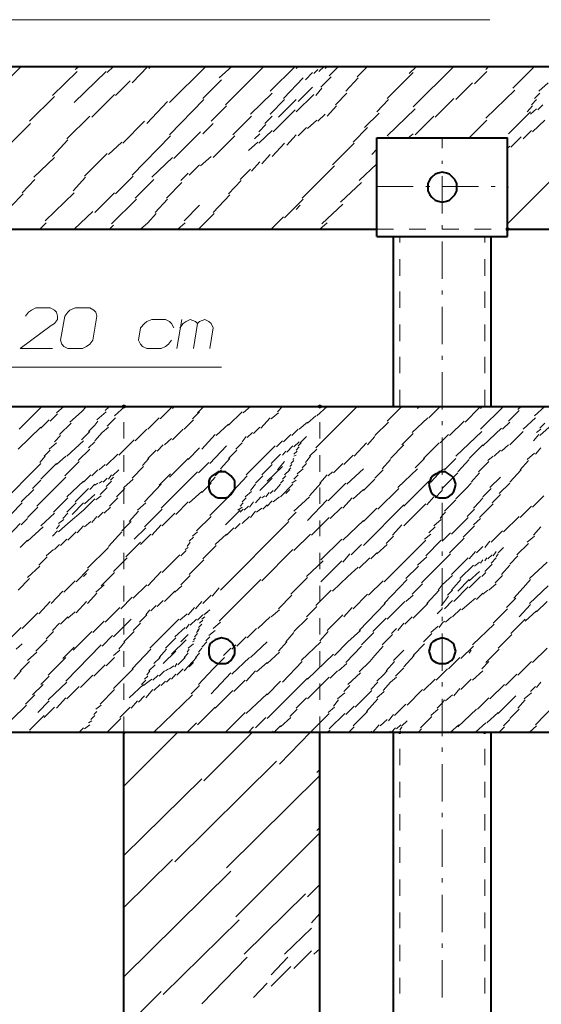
# Model space of a CAD drawing. Header units: millimetres. Extents: x 5545 to 136428, y -146986 to -36607.
# Tile 62 of 105: x 46069 to 46201, y -55302 to -55053. Entities that reach past the tile are written whole.
import ezdxf

# ---------------------------------------------------------------- set-up
doc = ezdxf.new("R2010")
doc.units = ezdxf.units.MM
doc.header["$LTSCALE"] = 8
doc.layers.add('1', color=7, linetype='Continuous')

msp = doc.modelspace()

# ---------------------------------------------------------------- hatches: boundary and pattern name
h = msp.add_hatch(color=7)
h.dxf.hatch_style = 2
h.paths.add_polyline_path([(46192.014, -55095.632), (46191.752, -55095.632), (46191.752, -55095.37), (46192.014, -55095.37), (46192.276, -55095.37), (46192.276, -55095.632)])
h = msp.add_hatch(color=7)
h.dxf.hatch_style = 2
h.paths.add_polyline_path([(46192.014, -55106.634), (46191.49, -55106.372), (46191.49, -55105.848), (46192.014, -55105.586), (46192.538, -55105.848), (46192.538, -55106.372)])
h = msp.add_hatch(color=7)
h.dxf.hatch_style = 2
h.paths.add_polyline_path([(46095.097, -55151.425), (46094.573, -55151.163), (46094.573, -55150.639), (46095.097, -55150.377), (46095.621, -55150.639), (46095.621, -55151.163)])
h = msp.add_hatch(color=7)
h.dxf.hatch_style = 2
h.paths.add_polyline_path([(46144.603, -55151.425), (46144.079, -55151.163), (46144.079, -55150.639), (46144.603, -55150.377), (46145.127, -55150.639), (46145.127, -55151.163)])
h = msp.add_hatch(color=7)
h.dxf.hatch_style = 2
h.paths.add_polyline_path([(46164.772, -55233.673), (46164.248, -55233.411), (46164.248, -55233.149), (46164.772, -55232.888), (46165.296, -55233.149), (46165.296, -55233.411)])
h = msp.add_hatch(color=7)
h.dxf.hatch_style = 2
h.paths.add_polyline_path([(46186.251, -55233.673), (46185.727, -55233.411), (46185.727, -55233.149), (46186.251, -55232.888), (46186.775, -55233.149), (46186.775, -55233.411)])

# ---------------------------------------------------------------- linework, layer by layer
at = {"layer": '1', "color": 7, "lineweight": 5}
for points in [[(45908.073, -55053.198), (46187.561, -55053.198)], [(46060.259, -55073.891), (46069.165, -55064.986)], [(46077.023, -55072.32), (46083.31, -55066.295)], [(46082.524, -55074.153), (46090.644, -55066.295)], [(46082.786, -55065.771), (46083.834, -55064.986)], [(46090.906, -55066.557), (46092.477, -55064.986)], [(46097.192, -55069.177), (46101.121, -55064.986)], [(46101.383, -55065.509), (46101.907, -55064.986)], [(46106.622, -55074.153), (46115.79, -55064.986)], [(46119.195, -55067.867), (46122.338, -55064.986)], [(46120.767, -55074.677), (46130.458, -55064.986)], [(46132.03, -55071.272), (46138.317, -55064.986)], [(46138.578, -55065.509), (46139.102, -55064.986)], [(46140.936, -55068.391), (46142.769, -55066.557)], [(46143.031, -55066.819), (46144.079, -55065.771)], [(46144.341, -55066.295), (46145.651, -55064.986)], [(46145.913, -55065.509), (46146.437, -55064.986)], [(46146.96, -55067.343), (46149.318, -55064.986)], [(46154.033, -55067.605), (46156.652, -55064.986)], [(46161.629, -55073.106), (46168.177, -55066.557)], [(46167.13, -55066.819), (46168.963, -55064.986)], [(46168.177, -55075.201), (46178.393, -55064.986)], [(46183.632, -55069.439), (46186.775, -55066.295)], [(46186.513, -55065.771), (46187.299, -55064.986)], [(46193.323, -55070.486), (46198.824, -55064.986)], [(46093.001, -55072.32), (46096.668, -55068.653)], [(46115.004, -55073.106), (46119.719, -55068.391)], [(46135.435, -55073.106), (46140.412, -55067.867)], [(46144.865, -55070.224), (46147.484, -55067.605)], [(46151.151, -55071.272), (46154.295, -55067.867)], [(46178.917, -55073.368), (46183.108, -55069.177)], [(46199.872, -55071.272), (46202.229, -55069.177)], [(46139.102, -55073.891), (46142.769, -55070.224)], [(46143.555, -55072.32), (46145.127, -55070.486)], [(46186.513, -55078.082), (46193.847, -55071.01)], [(46071.261, -55078.868), (46077.547, -55072.582)], [(46086.977, -55077.821), (46092.739, -55072.058)], [(46100.859, -55079.392), (46106.098, -55073.891)], [(46106.622, -55082.273), (46115.266, -55073.368)], [(46127.053, -55077.035), (46132.554, -55071.796)], [(46132.03, -55077.035), (46135.697, -55073.368)], [(46134.126, -55077.821), (46138.578, -55073.368)], [(46138.578, -55076.511), (46143.031, -55072.058)], [(46148.532, -55074.677), (46151.413, -55071.796)], [(46159.01, -55076.511), (46161.891, -55073.368)], [(46173.678, -55077.821), (46178.393, -55073.106)], [(46198.038, -55074.677), (46199.348, -55073.368)], [(46198.824, -55073.106), (46200.134, -55071.796)], [(46117.1, -55078.868), (46121.029, -55074.939)], [(46132.816, -55081.488), (46138.317, -55075.987)], [(46146.437, -55077.559), (46148.794, -55074.939)], [(46161.629, -55082.535), (46168.701, -55075.725)], [(46192.276, -55082.012), (46197.776, -55076.511)], [(46196.991, -55076.511), (46198.3, -55074.939)], [(46197.776, -55077.035), (46199.348, -55075.725)], [(46199.61, -55075.987), (46200.92, -55074.677)], [(46080.69, -55083.321), (46086.453, -55077.559)], [(46094.835, -55084.369), (46100.336, -55078.868)], [(46122.6, -55082.273), (46127.315, -55077.559)], [(46130.72, -55079.392), (46132.554, -55077.559)], [(46141.46, -55080.702), (46143.817, -55078.606)], [(46144.079, -55078.868), (46145.913, -55077.035)], [(46155.866, -55080.44), (46159.533, -55076.773)], [(46168.701, -55082.273), (46173.416, -55077.559)], [(46182.322, -55083.059), (46186.775, -55078.606)], [(46198.3, -55081.488), (46201.443, -55078.606)], [(46066.546, -55084.369), (46071.522, -55079.392)], [(46107.67, -55088.298), (46114.48, -55081.488)], [(46115.004, -55082.012), (46117.623, -55079.392)], [(46129.149, -55081.488), (46130.982, -55079.654)], [(46129.149, -55084.369), (46132.554, -55081.226)], [(46139.102, -55082.535), (46141.198, -55080.44)], [(46152.985, -55084.107), (46156.652, -55080.44)], [(46192.014, -55104.8), (46216.374, -55080.44)], [(46195.943, -55083.321), (46198.038, -55081.226)], [(46077.023, -55087.774), (46080.952, -55083.583)], [(46091.168, -55087.25), (46094.573, -55084.107)], [(46097.192, -55092.489), (46106.884, -55082.535)], [(46117.623, -55088.036), (46123.124, -55082.535)], [(46126.529, -55086.203), (46128.887, -55084.107)], [(46128.101, -55083.321), (46129.411, -55082.012)], [(46136.221, -55084.893), (46138.578, -55082.273)], [(46161.891, -55083.059), (46161.891, -55082.797)], [(46166.868, -55083.059), (46168.177, -55082.012)], [(46175.512, -55085.679), (46175.512, -55083.059)], [(46192.8, -55085.417), (46195.419, -55082.797)], [(46132.554, -55087.774), (46135.697, -55084.369)], [(46147.746, -55089.87), (46153.247, -55084.369)], [(46157.7, -55087.25), (46159.01, -55085.941)], [(46192.014, -55085.679), (46192.538, -55085.155)], [(46072.308, -55093.013), (46077.547, -55088.036)], [(46085.143, -55092.751), (46090.906, -55086.988)], [(46102.169, -55093.013), (46107.408, -55088.036)], [(46114.48, -55090.132), (46117.1, -55087.774)], [(46127.315, -55091.441), (46129.411, -55089.084)], [(46129.935, -55089.608), (46132.03, -55087.25)], [(46175.512, -55089.608), (46175.512, -55088.822)], [(46111.599, -55092.489), (46114.218, -55089.87)], [(46124.434, -55093.537), (46127.053, -55090.917)], [(46140.15, -55098.252), (46148.27, -55090.132)], [(46154.557, -55093.799), (46159.01, -55089.608)], [(46069.427, -55096.942), (46072.57, -55093.537)], [(46082.262, -55096.418), (46085.405, -55093.013)], [(46093.001, -55097.204), (46097.454, -55092.751)], [(46097.978, -55098.252), (46102.693, -55093.537)], [(46109.503, -55093.799), (46111.337, -55091.965)], [(46121.553, -55097.204), (46124.696, -55093.799)], [(46175.512, -55102.181), (46175.512, -55092.751)], [(46105.836, -55098.252), (46109.765, -55094.323)], [(46149.842, -55099.299), (46155.081, -55094.323)], [(46159.01, -55095.37), (46168.177, -55095.37)], [(46171.321, -55095.37), (46172.368, -55095.37)], [(46175.512, -55095.37), (46184.679, -55095.37)], [(46187.823, -55095.37), (46188.87, -55095.37)], [(46066.546, -55100.347), (46069.689, -55097.204)], [(46075.19, -55104.014), (46082.524, -55096.942)], [(46087.763, -55101.919), (46092.739, -55096.942)], [(46091.954, -55104.8), (46098.24, -55098.514)], [(46102.955, -55101.919), (46106.098, -55098.514)], [(46117.623, -55101.919), (46121.814, -55097.466)], [(46135.697, -55103.228), (46140.412, -55098.514)], [(46110.289, -55104.014), (46114.218, -55100.085)], [(46138.578, -55101.133), (46139.626, -55100.085)], [(46145.127, -55104.8), (46150.366, -55099.823)], [(46082.524, -55106.11), (46087.239, -55101.657)], [(46101.121, -55104.538), (46103.217, -55102.181)], [(46113.956, -55106.11), (46117.885, -55102.181)], [(46132.292, -55106.11), (46135.435, -55102.967)], [(46073.88, -55106.11), (46075.452, -55104.538)], [(46091.43, -55106.11), (46092.477, -55105.062)], [(46099.288, -55106.11), (46101.121, -55104.538)], [(46108.718, -55106.11), (46110.551, -55104.538)], [(46144.603, -55106.11), (46146.437, -55104.538)], [(46175.512, -55106.11), (46175.512, -55105.062)], [(46175.512, -55118.683), (46175.512, -55109.253)], [(46175.512, -55122.612), (46175.512, -55121.564)], [(46175.512, -55135.185), (46175.512, -55125.755)], [(46175.512, -55139.114), (46175.512, -55138.066)], [(45962.818, -55140.947), (46119.719, -55140.947)], [(46175.512, -55151.687), (46175.512, -55142.257)], [(46068.641, -55156.664), (46074.404, -55150.901)], [(46078.071, -55152.473), (46079.904, -55150.901)], [(46084.357, -55152.211), (46085.667, -55150.901)], [(46090.382, -55151.949), (46091.43, -55150.901)], [(46092.739, -55153.259), (46095.359, -55150.901)], [(46104.265, -55154.044), (46107.146, -55151.163)], [(46107.408, -55151.425), (46107.932, -55150.901)], [(46113.694, -55152.473), (46115.266, -55150.901)], [(46125.22, -55152.473), (46127.053, -55150.901)], [(46133.864, -55152.211), (46135.173, -55150.901)], [(46143.555, -55161.379), (46154.033, -55150.901)], [(46143.817, -55153.259), (46146.437, -55150.901)], [(46154.295, -55151.163), (46154.557, -55150.901)], [(46161.629, -55154.568), (46165.296, -55150.901)], [(46169.225, -55151.425), (46169.749, -55150.901)], [(46172.106, -55153.782), (46174.988, -55150.901)], [(46181.274, -55154.83), (46184.941, -55151.163)], [(46185.203, -55156.664), (46190.966, -55150.901)], [(46185.203, -55151.425), (46185.727, -55150.901)], [(46194.633, -55151.687), (46195.419, -55150.901)], [(46198.824, -55153.259), (46201.443, -55150.901)], [(46076.499, -55154.568), (46078.333, -55152.735)], [(46081.476, -55154.83), (46084.357, -55152.211)], [(46088.286, -55154.306), (46090.644, -55152.211)], [(46090.906, -55155.878), (46093.001, -55153.782)], [(46101.121, -55156.664), (46104.003, -55153.782)], [(46112.385, -55154.044), (46114.218, -55152.211)], [(46121.553, -55155.616), (46124.958, -55152.211)], [(46129.673, -55156.402), (46132.03, -55153.782)], [(46132.292, -55154.044), (46134.126, -55152.473)], [(46141.46, -55155.092), (46143.555, -55153.259)], [(46167.915, -55157.45), (46171.845, -55153.782)], [(46192.276, -55154.568), (46194.895, -55151.949)], [(46195.943, -55156.664), (46199.086, -55153.782)], [(46068.379, -55161.641), (46074.142, -55156.14)], [(46074.142, -55156.402), (46076.237, -55154.306)], [(46078.857, -55157.973), (46081.738, -55155.092)], [(46086.191, -55157.188), (46087.763, -55155.616)], [(46087.763, -55155.616), (46088.548, -55154.568)], [(46089.596, -55157.45), (46091.168, -55156.14)], [(46110.289, -55156.664), (46112.647, -55154.306)], [(46118.409, -55158.235), (46121.553, -55155.354)], [(46127.839, -55157.711), (46129.411, -55156.14)], [(46139.364, -55156.664), (46141.46, -55154.83)], [(46158.486, -55158.235), (46161.891, -55154.83)], [(46175.512, -55155.616), (46175.512, -55154.568)], [(46177.345, -55158.235), (46181.012, -55154.568)], [(46190.704, -55156.664), (46192.538, -55154.83)], [(46200.134, -55156.402), (46201.443, -55155.092)], [(46200.134, -55158.235), (46202.491, -55156.14)], [(46077.547, -55159.807), (46079.119, -55158.235)], [(46084.357, -55159.283), (46086.453, -55157.188)], [(46087.763, -55159.545), (46089.596, -55157.45)], [(46097.978, -55159.545), (46100.859, -55156.664)], [(46107.408, -55159.283), (46110.027, -55156.664)], [(46114.742, -55161.641), (46118.147, -55157.973)], [(46124.958, -55159.807), (46126.005, -55158.497)], [(46126.267, -55158.759), (46127.577, -55157.45)], [(46135.435, -55159.807), (46137.269, -55157.973)], [(46137.531, -55158.235), (46139.102, -55156.664)], [(46139.626, -55160.069), (46141.198, -55158.497)], [(46156.652, -55160.593), (46158.486, -55158.497)], [(46165.296, -55160.593), (46168.177, -55157.711)], [(46175.512, -55159.545), (46177.083, -55157.973)], [(46175.512, -55168.189), (46175.512, -55158.759)], [(46178.917, -55163.474), (46185.465, -55157.188)], [(46185.727, -55160.855), (46190.442, -55156.402)], [(46192.538, -55160.593), (46195.943, -55157.188)], [(46198.562, -55159.545), (46199.872, -55157.973)], [(46199.348, -55157.45), (46200.396, -55156.664)], [(46076.237, -55161.641), (46078.071, -55160.069)], [(46080.69, -55163.474), (46084.881, -55159.545)], [(46086.191, -55161.379), (46087.763, -55159.807)], [(46093.787, -55163.212), (46097.716, -55159.283)], [(46103.479, -55162.164), (46105.05, -55160.593)], [(46105.312, -55160.593), (46107.146, -55159.021)], [(46116.838, -55165.308), (46121.029, -55160.855)], [(46123.386, -55161.641), (46124.958, -55160.069)], [(46126.005, -55168.189), (46133.34, -55160.855)], [(46133.602, -55161.117), (46135.173, -55159.545)], [(46136.221, -55162.426), (46137.793, -55160.855)], [(46138.055, -55161.117), (46139.364, -55159.807)], [(46138.578, -55161.902), (46139.364, -55161.117)], [(46139.102, -55160.855), (46139.888, -55160.069)], [(46139.626, -55160.069), (46140.674, -55159.021)], [(46153.247, -55163.474), (46156.39, -55160.069)], [(46162.415, -55163.998), (46165.82, -55160.593)], [(46170.797, -55163.998), (46174.726, -55160.069)], [(46174.988, -55160.069), (46175.512, -55159.545)], [(46182.322, -55163.998), (46185.727, -55160.593)], [(46190.442, -55162.164), (46192.276, -55160.593)], [(46073.88, -55165.046), (46075.19, -55163.474)], [(46074.928, -55163.474), (46076.499, -55161.902)], [(46078.071, -55165.57), (46080.428, -55163.474)], [(46083.572, -55164.522), (46086.453, -55161.641)], [(46090.644, -55165.832), (46093.525, -55162.95)], [(46101.121, -55163.998), (46103.217, -55161.902)], [(46111.337, -55164.26), (46114.218, -55161.379)], [(46121.553, -55163.998), (46123.648, -55161.902)], [(46132.292, -55165.308), (46134.649, -55162.95)], [(46135.173, -55163.212), (46135.959, -55162.164)], [(46138.055, -55162.95), (46138.84, -55162.164)], [(46138.055, -55163.474), (46138.578, -55163.212)], [(46140.936, -55165.046), (46142.246, -55163.474)], [(46141.984, -55163.474), (46143.817, -55161.641)], [(46150.628, -55165.57), (46152.985, -55163.212)], [(46187.037, -55164.522), (46188.347, -55163.474)], [(46188.609, -55163.474), (46190.18, -55161.902)], [(46196.991, -55164.26), (46198.824, -55162.688)], [(46199.086, -55162.95), (46200.396, -55161.379)], [(46063.664, -55175.785), (46074.142, -55165.308)], [(46074.142, -55169.237), (46078.071, -55165.308)], [(46080.166, -55168.451), (46083.834, -55164.784)], [(46088.81, -55166.879), (46090.382, -55165.57)], [(46097.192, -55168.975), (46100.074, -55166.093)], [(46099.812, -55165.832), (46101.383, -55163.998)], [(46106.622, -55168.713), (46111.337, -55163.998)], [(46113.956, -55167.665), (46116.576, -55165.046)], [(46119.457, -55166.617), (46121.814, -55163.998)], [(46129.935, -55168.189), (46132.554, -55165.57)], [(46131.244, -55169.761), (46135.173, -55166.093)], [(46133.864, -55166.879), (46135.697, -55164.784)], [(46137.007, -55166.093), (46137.531, -55165.57)], [(46137.269, -55165.308), (46138.055, -55164.522)], [(46137.793, -55164.26), (46138.055, -55163.998)], [(46140.15, -55166.355), (46141.198, -55165.308)], [(46148.008, -55167.665), (46150.366, -55165.308)], [(46160.319, -55166.617), (46162.415, -55164.26)], [(46168.701, -55166.355), (46171.059, -55163.998)], [(46176.036, -55166.879), (46178.917, -55163.998)], [(46179.441, -55167.403), (46182.322, -55164.26)], [(46184.679, -55167.403), (46187.299, -55164.784)], [(46195.157, -55166.879), (46197.252, -55164.522)], [(46073.094, -55176.047), (46080.428, -55168.713)], [(46084.881, -55170.023), (46086.715, -55168.189)], [(46086.977, -55168.451), (46088.548, -55166.879)], [(46091.168, -55169.237), (46091.954, -55168.189)], [(46091.692, -55169.499), (46092.477, -55168.713)], [(46092.216, -55168.451), (46093.787, -55166.879)], [(46104.003, -55170.808), (46106.884, -55167.927)], [(46104.527, -55176.571), (46113.694, -55167.403)], [(46116.838, -55170.284), (46118.147, -55168.713)], [(46118.147, -55168.451), (46119.719, -55166.879)], [(46121.553, -55173.428), (46126.267, -55168.451)], [(46128.363, -55170.284), (46130.196, -55168.451)], [(46135.173, -55169.237), (46135.959, -55168.451)], [(46135.697, -55168.189), (46137.007, -55166.879)], [(46136.745, -55166.879), (46137.269, -55166.355)], [(46138.055, -55169.237), (46139.102, -55168.189)], [(46138.84, -55167.927), (46140.412, -55166.617)], [(46144.603, -55170.284), (46146.437, -55168.189)], [(46146.699, -55168.451), (46147.746, -55167.403)], [(46151.413, -55170.546), (46155.604, -55166.617)], [(46158.486, -55168.975), (46160.581, -55166.879)], [(46164.248, -55171.332), (46169.225, -55166.617)], [(46172.63, -55170.023), (46175.512, -55166.879)], [(46175.512, -55166.879), (46176.036, -55166.617)], [(46175.512, -55171.594), (46179.441, -55167.665)], [(46182.846, -55170.023), (46184.941, -55167.665)], [(46187.561, -55171.332), (46190.18, -55168.713)], [(46192.538, -55170.023), (46195.419, -55166.879)], [(46072.046, -55171.594), (46074.142, -55169.499)], [(46080.69, -55173.69), (46084.881, -55169.761)], [(46086.453, -55171.856), (46087.763, -55170.546)], [(46087.763, -55170.808), (46088.548, -55170.284)], [(46088.81, -55170.284), (46089.596, -55169.761)], [(46089.858, -55170.023), (46090.906, -55168.975)], [(46090.644, -55171.07), (46091.954, -55169.761)], [(46095.097, -55171.332), (46097.454, -55169.237)], [(46100.336, -55174.999), (46104.527, -55170.546)], [(46114.742, -55172.642), (46117.1, -55170.284)], [(46127.053, -55172.118), (46128.363, -55170.546)], [(46129.411, -55172.118), (46132.554, -55168.975)], [(46133.078, -55172.38), (46134.649, -55170.546)], [(46134.649, -55170.284), (46135.435, -55169.499)], [(46134.649, -55173.69), (46137.793, -55170.546)], [(46137.531, -55170.284), (46138.578, -55169.499)], [(46141.984, -55173.428), (46144.865, -55170.284)], [(46146.699, -55174.737), (46151.151, -55170.284)], [(46155.604, -55172.118), (46158.486, -55169.237)], [(46165.82, -55176.047), (46172.106, -55169.761)], [(46175.512, -55172.118), (46175.512, -55171.07)], [(46181.536, -55171.594), (46182.846, -55170.284)], [(46189.918, -55172.904), (46192.538, -55170.284)], [(46069.165, -55174.999), (46072.308, -55171.856)], [(46082.786, -55174.999), (46086.191, -55171.594)], [(46085.143, -55175.523), (46087.763, -55173.166)], [(46088.025, -55174.475), (46089.334, -55173.428)], [(46089.072, -55173.166), (46090.906, -55171.332)], [(46093.263, -55173.69), (46095.359, -55171.594)], [(46111.599, -55175.261), (46114.742, -55172.38)], [(46116.838, -55178.405), (46121.553, -55173.69)], [(46125.744, -55173.69), (46127.315, -55172.38)], [(46128.363, -55175.261), (46129.673, -55173.69)], [(46129.935, -55173.952), (46130.72, -55173.428)], [(46130.982, -55173.69), (46131.768, -55172.642)], [(46132.03, -55172.904), (46132.816, -55172.118)], [(46132.816, -55174.999), (46134.387, -55173.69)], [(46135.959, -55172.904), (46137.007, -55171.856)], [(46138.055, -55177.357), (46141.984, -55173.69)], [(46152.985, -55174.214), (46155.604, -55171.856)], [(46159.272, -55176.833), (46164.51, -55171.594)], [(46171.583, -55175.785), (46173.416, -55173.69)], [(46173.678, -55173.952), (46175.512, -55172.118)], [(46175.512, -55171.856), (46175.512, -55171.594)], [(46178.917, -55174.214), (46181.536, -55171.594)], [(46185.727, -55173.69), (46187.823, -55171.594)], [(46188.085, -55175.261), (46190.18, -55173.166)], [(46198.3, -55176.309), (46201.182, -55173.428)], [(46063.664, -55181.024), (46069.427, -55175.261)], [(46077.285, -55177.619), (46080.952, -55173.952)], [(46080.69, -55177.619), (46083.048, -55175.261)], [(46082, -55178.143), (46084.881, -55175.261)], [(46084.881, -55177.095), (46087.763, -55174.214)], [(46091.43, -55176.047), (46093.525, -55173.952)], [(46098.502, -55177.095), (46100.598, -55175.261)], [(46108.194, -55178.143), (46111.337, -55174.999)], [(46124.434, -55176.047), (46125.22, -55175.261)], [(46124.958, -55174.999), (46126.005, -55173.952)], [(46125.482, -55177.095), (46126.529, -55176.047)], [(46126.791, -55176.309), (46127.839, -55174.999)], [(46130.196, -55176.833), (46131.244, -55175.785)], [(46131.244, -55176.047), (46132.554, -55174.737)], [(46141.46, -55179.714), (46146.437, -55174.475)], [(46150.366, -55176.571), (46152.723, -55173.952)], [(46155.604, -55186.001), (46165.82, -55175.785)], [(46165.82, -55181.024), (46171.321, -55175.523)], [(46175.512, -55184.691), (46175.512, -55175.261)], [(46176.036, -55177.357), (46178.917, -55174.475)], [(46183.37, -55176.571), (46184.941, -55174.999)], [(46184.941, -55174.999), (46185.727, -55173.952)], [(46186.775, -55177.095), (46188.347, -55175.523)], [(46195.157, -55178.928), (46198.038, -55176.047)], [(46070.737, -55178.928), (46073.356, -55176.309)], [(46074.142, -55181.024), (46077.547, -55177.881)], [(46079.643, -55179.19), (46080.952, -55177.881)], [(46080.952, -55180.5), (46084.881, -55177.095)], [(46086.977, -55180.238), (46088.286, -55178.666)], [(46088.548, -55178.928), (46089.858, -55177.619)], [(46090.12, -55177.881), (46091.692, -55176.309)], [(46096.407, -55179.976), (46098.764, -55177.357)], [(46100.336, -55181.286), (46104.789, -55176.833)], [(46104.789, -55181.024), (46107.932, -55177.881)], [(46113.432, -55182.334), (46117.1, -55178.666)], [(46120.767, -55180.762), (46124.434, -55177.095)], [(46123.91, -55177.095), (46124.958, -55176.309)], [(46124.434, -55177.619), (46125.22, -55176.833)], [(46124.958, -55180.5), (46126.791, -55178.666)], [(46127.053, -55178.928), (46128.363, -55177.357)], [(46128.625, -55177.619), (46129.935, -55176.571)], [(46136.483, -55179.714), (46138.578, -55177.619)], [(46147.222, -55179.19), (46150.104, -55176.309)], [(46155.604, -55179.976), (46159.01, -55176.571)], [(46174.988, -55179.19), (46175.512, -55178.405)], [(46175.512, -55178.405), (46176.297, -55177.619)], [(46181.798, -55178.666), (46183.632, -55176.833)], [(46184.941, -55178.928), (46186.775, -55177.095)], [(46190.966, -55182.596), (46194.895, -55178.666)], [(46064.45, -55185.215), (46068.903, -55180.5)], [(46069.165, -55180.762), (46070.737, -55179.19)], [(46078.071, -55181.81), (46078.857, -55180.762)], [(46078.595, -55180.5), (46079.904, -55179.452)], [(46078.595, -55182.596), (46080.952, -55180.5)], [(46083.31, -55182.857), (46084.881, -55181.024)], [(46085.143, -55181.286), (46086.715, -55179.976)], [(46094.573, -55182.334), (46096.93, -55179.976)], [(46102.169, -55183.381), (46104.527, -55180.762)], [(46119.457, -55197.264), (46136.745, -55179.976)], [(46123.124, -55181.81), (46124.434, -55180.5)], [(46142.508, -55183.381), (46146.96, -55178.928)], [(46150.366, -55184.691), (46155.604, -55179.714)], [(46162.939, -55183.381), (46165.296, -55180.762)], [(46173.416, -55181.024), (46175.25, -55179.452)], [(46177.869, -55183.119), (46182.06, -55178.928)], [(46180.75, -55183.905), (46183.632, -55181.024)], [(46183.37, -55180.762), (46185.203, -55179.19)], [(46070.737, -55184.953), (46074.666, -55181.286)], [(46077.023, -55183.643), (46078.333, -55182.334)], [(46080.952, -55184.691), (46083.048, -55182.596)], [(46091.168, -55186.263), (46094.573, -55182.596)], [(46097.716, -55184.429), (46100.598, -55181.548)], [(46099.288, -55185.739), (46101.907, -55183.119)], [(46112.385, -55183.643), (46113.694, -55182.596)], [(46118.147, -55185.739), (46121.029, -55183.119)], [(46121.029, -55183.381), (46122.862, -55181.548)], [(46138.055, -55187.31), (46142.246, -55183.119)], [(46161.367, -55185.477), (46163.201, -55183.643)], [(46171.059, -55184.429), (46172.63, -55183.119)], [(46172.106, -55182.857), (46173.678, -55181.286)], [(46175.512, -55184.953), (46177.607, -55182.857)], [(46187.823, -55185.215), (46190.704, -55182.334)], [(46196.991, -55185.215), (46198.824, -55183.643)], [(46198.562, -55183.381), (46200.396, -55181.286)], [(46068.903, -55186.525), (46070.737, -55184.691)], [(46077.547, -55187.048), (46078.857, -55185.739)], [(46079.119, -55186.001), (46080.69, -55184.429)], [(46095.621, -55188.882), (46099.288, -55185.215)], [(46111.075, -55186.263), (46111.861, -55185.215)], [(46111.599, -55184.953), (46112.647, -55183.905)], [(46115.004, -55189.406), (46118.409, -55186.001)], [(46144.865, -55189.668), (46150.104, -55184.429)], [(46152.461, -55188.358), (46155.081, -55185.739)], [(46159.01, -55188.096), (46161.629, -55185.739)], [(46160.843, -55195.169), (46171.321, -55184.691)], [(46171.321, -55188.62), (46175.25, -55184.691)], [(46177.345, -55187.834), (46181.012, -55184.167)], [(46186.251, -55186.525), (46187.561, -55184.953)], [(46194.371, -55188.358), (46197.252, -55185.477)], [(46075.452, -55188.62), (46077.285, -55187.048)], [(46085.929, -55191.763), (46091.168, -55186.525)], [(46104.789, -55192.811), (46109.241, -55188.358)], [(46109.503, -55188.62), (46110.813, -55187.31)], [(46110.551, -55187.048), (46111.337, -55186.525)], [(46129.935, -55194.907), (46137.793, -55187.048)], [(46150.366, -55190.192), (46152.199, -55188.096)], [(46157.438, -55189.406), (46159.01, -55187.834)], [(46175.512, -55188.62), (46175.512, -55187.572)], [(46175.512, -55190.192), (46177.607, -55188.096)], [(46182.322, -55189.406), (46183.894, -55187.572)], [(46184.156, -55187.834), (46185.727, -55186.263)], [(46187.037, -55189.406), (46188.085, -55188.358)], [(46188.347, -55188.62), (46189.132, -55187.572)], [(46189.132, -55188.882), (46189.656, -55188.096)], [(46189.656, -55187.834), (46190.966, -55186.525)], [(46192.538, -55190.716), (46194.633, -55188.62)], [(46073.618, -55190.978), (46075.713, -55188.882)], [(46092.477, -55192.549), (46095.883, -55189.144)], [(46111.599, -55193.335), (46115.266, -55189.668)], [(46141.198, -55193.859), (46145.389, -55189.93)], [(46144.865, -55195.169), (46150.104, -55189.93)], [(46154.557, -55191.763), (46157.176, -55189.144)], [(46169.225, -55190.978), (46171.583, -55188.882)], [(46170.273, -55195.43), (46175.512, -55190.192)], [(46177.869, -55193.335), (46182.06, -55189.144)], [(46179.965, -55194.383), (46183.37, -55190.978)], [(46183.632, -55191.239), (46184.941, -55190.192)], [(46185.203, -55190.454), (46185.727, -55189.668)], [(46186.251, -55189.93), (46186.775, -55189.144)], [(46186.251, -55192.549), (46188.085, -55190.716)], [(46187.823, -55190.454), (46189.132, -55189.144)], [(46190.442, -55193.335), (46192.538, -55190.978)], [(46197.514, -55194.383), (46201.967, -55190.192)], [(46070.737, -55194.121), (46073.88, -55191.239)], [(46083.048, -55195.169), (46086.191, -55192.025)], [(46084.881, -55193.859), (46085.667, -55193.073)], [(46089.334, -55196.216), (46092.739, -55192.811)], [(46101.121, -55196.216), (46104.527, -55192.549)], [(46109.503, -55195.954), (46111.861, -55193.597)], [(46151.675, -55193.859), (46154.295, -55191.501)], [(46166.344, -55194.383), (46169.487, -55191.239)], [(46175.512, -55201.193), (46175.512, -55191.763)], [(46175.512, -55195.954), (46178.131, -55193.597)], [(46182.322, -55194.907), (46184.941, -55192.549)], [(46185.465, -55193.859), (46186.513, -55192.811)], [(46188.87, -55195.43), (46190.704, -55193.597)], [(46068.379, -55197.264), (46071.261, -55194.383)], [(46079.904, -55197.788), (46082.786, -55194.907)], [(46088.025, -55197.788), (46090.12, -55195.954)], [(46097.454, -55199.36), (46100.859, -55195.954)], [(46119.195, -55205.122), (46129.673, -55194.645)], [(46137.269, -55198.312), (46141.46, -55194.121)], [(46147.746, -55197.526), (46151.675, -55193.859)], [(46156.914, -55198.574), (46160.581, -55194.907)], [(46160.843, -55200.669), (46166.606, -55194.645)], [(46167.915, -55198.312), (46170.535, -55195.692)], [(46174.464, -55197.264), (46175.512, -55195.954)], [(46177.869, -55197.264), (46180.227, -55194.645)], [(46179.441, -55197.526), (46182.322, -55194.645)], [(46182.322, -55196.74), (46185.203, -55193.859)], [(46187.299, -55197.264), (46189.132, -55195.692)], [(46195.943, -55196.74), (46197.776, -55194.645)], [(46076.761, -55200.669), (46079.643, -55197.526)], [(46085.929, -55200.669), (46088.286, -55198.05)], [(46105.312, -55200.145), (46107.932, -55197.526)], [(46107.932, -55197.788), (46109.765, -55196.216)], [(46115.004, -55200.669), (46117.1, -55198.574)], [(46117.362, -55198.836), (46119.195, -55196.74)], [(46134.126, -55201.979), (46137.531, -55198.574)], [(46143.555, -55201.193), (46147.484, -55197.264)], [(46152.985, -55201.979), (46156.652, -55198.312)], [(46166.344, -55200.145), (46168.177, -55198.574)], [(46171.583, -55200.669), (46174.726, -55197.264)], [(46176.821, -55198.574), (46178.131, -55197.264)], [(46178.393, -55200.145), (46182.06, -55196.478)], [(46184.156, -55199.621), (46185.727, -55198.05)], [(46185.727, -55198.312), (46187.037, -55197.264)], [(46193.585, -55199.36), (46195.943, -55196.74)], [(46197.514, -55200.669), (46202.229, -55196.216)], [(46073.618, -55203.289), (46076.499, -55200.145)], [(46083.048, -55203.027), (46085.667, -55200.145)], [(46094.311, -55201.979), (46097.192, -55199.098)], [(46103.479, -55201.455), (46105.05, -55199.883)], [(46113.171, -55201.979), (46114.742, -55200.145)], [(46154.557, -55207.48), (46161.105, -55200.669)], [(46161.629, -55204.598), (46166.082, -55200.145)], [(46168.177, -55204.336), (46171.845, -55200.669)], [(46175.25, -55201.193), (46175.512, -55200.931)], [(46175.512, -55200.931), (46176.036, -55200.145)], [(46176.036, -55200.145), (46177.083, -55198.836)], [(46176.036, -55201.979), (46178.131, -55199.883)], [(46180.488, -55202.241), (46182.322, -55200.669)], [(46182.322, -55200.669), (46183.894, -55199.36)], [(46191.752, -55201.717), (46194.109, -55199.36)], [(46194.895, -55204.074), (46197.776, -55200.931)], [(46199.348, -55202.765), (46201.967, -55200.145)], [(46069.427, -55206.956), (46073.356, -55203.027)], [(46080.952, -55204.336), (46082.786, -55202.765)], [(46090.382, -55205.384), (46094.049, -55201.717)], [(46099.026, -55205.384), (46100.859, -55203.551)], [(46100.598, -55203.551), (46101.645, -55202.241)], [(46101.907, -55202.503), (46103.217, -55201.193)], [(46109.241, -55204.86), (46111.075, -55203.289)], [(46111.337, -55203.551), (46112.909, -55201.717)], [(46113.694, -55204.86), (46115.004, -55203.551)], [(46115.266, -55203.551), (46116.838, -55202.241)], [(46115.266, -55203.551), (46116.314, -55202.765)], [(46132.292, -55204.074), (46134.387, -55202.241)], [(46141.198, -55204.074), (46143.817, -55201.455)], [(46146.437, -55207.48), (46150.366, -55203.551)], [(46150.628, -55204.074), (46152.723, -55201.717)], [(46174.202, -55203.289), (46175.512, -55201.979)], [(46175.512, -55201.979), (46175.512, -55201.717)], [(46178.131, -55204.074), (46180.227, -55201.979)], [(46188.347, -55205.646), (46192.014, -55201.979)], [(46196.467, -55205.122), (46199.348, -55202.503)], [(46077.023, -55207.48), (46078.857, -55205.646)], [(46079.119, -55205.908), (46080.952, -55204.074)], [(46087.239, -55208.003), (46090.12, -55205.122)], [(46092.477, -55209.051), (46096.93, -55204.598)], [(46097.454, -55207.48), (46099.288, -55205.646)], [(46101.645, -55211.933), (46108.98, -55204.598)], [(46110.813, -55206.956), (46111.599, -55205.908)], [(46111.861, -55206.17), (46113.432, -55204.598)], [(46113.956, -55206.694), (46114.742, -55205.908)], [(46114.218, -55205.646), (46115.004, -55204.86)], [(46114.742, -55204.598), (46115.528, -55204.074)], [(46117.623, -55206.956), (46119.457, -55205.384)], [(46128.887, -55206.956), (46132.03, -55204.074)], [(46138.055, -55207.742), (46141.46, -55204.336)], [(46157.962, -55207.742), (46161.367, -55204.336)], [(46164.248, -55207.48), (46165.82, -55205.646)], [(46166.082, -55205.908), (46167.915, -55204.074)], [(46174.726, -55206.694), (46175.512, -55205.646)], [(46175.512, -55205.122), (46175.512, -55204.074)], [(46175.512, -55205.646), (46176.036, -55205.122)], [(46176.297, -55205.384), (46177.869, -55204.074)], [(46183.108, -55211.147), (46188.609, -55205.908)], [(46192.8, -55208.265), (46196.467, -55204.598)], [(46066.284, -55209.575), (46069.165, -55206.694)], [(46075.452, -55209.575), (46077.285, -55207.742)], [(46082.262, -55212.456), (46086.977, -55207.742)], [(46095.097, -55210.361), (46097.716, -55207.742)], [(46107.932, -55209.051), (46110.551, -55206.694)], [(46109.503, -55210.361), (46111.337, -55208.527)], [(46112.909, -55209.051), (46113.694, -55208.265)], [(46113.432, -55208.003), (46113.956, -55207.48)], [(46113.694, -55207.48), (46114.218, -55206.956)], [(46116.576, -55208.789), (46118.147, -55207.48)], [(46126.267, -55209.313), (46128.625, -55206.956)], [(46135.959, -55210.361), (46138.055, -55208.003)], [(46144.603, -55210.099), (46146.699, -55207.742)], [(46151.675, -55210.361), (46154.819, -55207.48)], [(46155.081, -55211.147), (46158.224, -55208.003)], [(46160.319, -55211.147), (46162.939, -55208.527)], [(46162.677, -55208.265), (46163.986, -55206.956)], [(46170.797, -55210.361), (46172.892, -55208.265)], [(46172.63, -55208.003), (46174.464, -55206.432)], [(46175.512, -55217.695), (46175.512, -55208.265)], [(46189.656, -55211.933), (46193.061, -55208.527)], [(46067.855, -55212.194), (46069.427, -55210.885)], [(46072.832, -55212.718), (46075.713, -55209.837)], [(46089.596, -55211.409), (46092.216, -55208.789)], [(46093.787, -55212.194), (46095.359, -55210.361)], [(46105.574, -55211.933), (46108.194, -55209.313)], [(46107.146, -55213.504), (46110.813, -55209.837)], [(46111.337, -55211.933), (46112.647, -55210.885)], [(46112.385, -55210.361), (46112.909, -55210.099)], [(46112.647, -55209.837), (46113.171, -55209.313)], [(46114.742, -55211.671), (46116.052, -55210.361)], [(46115.79, -55210.099), (46116.838, -55209.051)], [(46123.648, -55211.409), (46126.005, -55209.051)], [(46127.053, -55214.29), (46131.244, -55210.361)], [(46134.126, -55212.718), (46136.221, -55210.361)], [(46139.888, -55215.076), (46144.865, -55210.361)], [(46148.27, -55213.766), (46151.675, -55210.361)], [(46168.177, -55213.766), (46171.059, -55210.885)], [(46070.737, -55215.076), (46073.094, -55212.98)], [(46079.643, -55214.552), (46082.524, -55211.671)], [(46080.428, -55220.315), (46089.334, -55211.147)], [(46092.477, -55213.766), (46094.049, -55212.456)], [(46097.192, -55217.171), (46101.907, -55212.194)], [(46104.003, -55214.29), (46105.836, -55212.194)], [(46105.05, -55215.862), (46108.194, -55212.718)], [(46110.289, -55214.29), (46111.337, -55213.242)], [(46111.075, -55212.98), (46111.599, -55212.194)], [(46113.171, -55214.29), (46114.218, -55213.242)], [(46113.956, -55212.98), (46114.742, -55211.933)], [(46120.243, -55213.766), (46122.076, -55211.933)], [(46122.338, -55212.194), (46123.386, -55211.147)], [(46131.244, -55215.862), (46134.387, -55212.98)], [(46141.46, -55219.791), (46148.008, -55213.504)], [(46151.151, -55215.6), (46155.081, -55211.409)], [(46158.486, -55213.766), (46160.581, -55211.409)], [(46163.201, -55215.076), (46165.82, -55212.456)], [(46180.227, -55214.552), (46183.37, -55211.409)], [(46182.322, -55213.242), (46182.846, -55212.456)], [(46186.513, -55215.6), (46189.918, -55212.194)], [(46198.3, -55215.6), (46201.967, -55211.933)], [(46068.903, -55217.695), (46071.261, -55215.338)], [(46075.975, -55218.743), (46080.428, -55214.29)], [(46090.644, -55216.385), (46092.739, -55214.29)], [(46102.693, -55215.862), (46104.265, -55214.29)], [(46107.932, -55216.647), (46108.456, -55215.862)], [(46108.718, -55216.124), (46110.551, -55214.29)], [(46110.289, -55217.695), (46113.432, -55214.29)], [(46111.599, -55216.647), (46112.647, -55215.6)], [(46117.623, -55217.171), (46120.505, -55214.29)], [(46122.338, -55218.481), (46126.791, -55214.29)], [(46128.625, -55217.957), (46131.244, -55215.6)], [(46135.173, -55220.576), (46140.15, -55215.338)], [(46149.318, -55217.695), (46151.413, -55215.862)], [(46154.557, -55217.957), (46157.176, -55215.338)], [(46157.176, -55215.338), (46158.486, -55213.766)], [(46161.367, -55217.695), (46163.463, -55215.338)], [(46165.82, -55216.647), (46168.439, -55213.766)], [(46177.083, -55217.171), (46179.965, -55214.29)], [(46185.465, -55217.171), (46187.299, -55215.338)], [(46194.633, -55218.743), (46198.038, -55215.338)], [(46067.331, -55219.791), (46069.165, -55217.695)], [(46087.501, -55219.005), (46090.382, -55216.124)], [(46092.477, -55222.148), (46097.454, -55217.171)], [(46100.859, -55218.743), (46101.645, -55217.695)], [(46101.383, -55217.695), (46102.955, -55216.124)], [(46104.003, -55219.005), (46105.312, -55217.695)], [(46105.574, -55217.695), (46106.36, -55217.171)], [(46106.622, -55217.171), (46107.67, -55216.385)], [(46107.146, -55219.791), (46108.194, -55218.481)], [(46108.456, -55218.743), (46110.027, -55217.171)], [(46113.956, -55221.1), (46117.623, -55217.171)], [(46117.1, -55223.458), (46122.076, -55218.219)], [(46126.005, -55220.315), (46128.363, -55217.695)], [(46147.222, -55219.529), (46149.056, -55217.695)], [(46151.675, -55221.1), (46154.819, -55218.219)], [(46160.581, -55218.743), (46161.629, -55217.695)], [(46163.724, -55219.005), (46165.82, -55216.909)], [(46173.94, -55220.053), (46175.512, -55218.481)], [(46175.512, -55218.481), (46176.821, -55217.171)], [(46183.108, -55220.053), (46185.727, -55217.695)], [(46191.49, -55221.362), (46194.371, -55218.481)], [(46074.142, -55221.1), (46076.237, -55219.005)], [(46075.975, -55225.029), (46080.69, -55220.576)], [(46084.095, -55221.886), (46087.239, -55218.743)], [(46099.55, -55221.1), (46100.598, -55220.053)], [(46100.074, -55221.362), (46101.121, -55220.576)], [(46100.336, -55219.791), (46101.121, -55219.005)], [(46101.121, -55220.576), (46102.169, -55219.791)], [(46102.431, -55220.053), (46103.741, -55218.743)], [(46104.527, -55221.362), (46105.574, -55220.315)], [(46105.836, -55220.576), (46106.884, -55219.529)], [(46122.862, -55222.934), (46125.744, -55220.053)], [(46131.244, -55229.744), (46141.46, -55219.529)], [(46131.244, -55223.72), (46134.649, -55220.315)], [(46141.46, -55224.767), (46146.96, -55219.267)], [(46157.438, -55222.41), (46159.272, -55220.576)], [(46159.01, -55220.315), (46160.581, -55218.743)], [(46160.581, -55222.672), (46162.415, -55220.576)], [(46162.415, -55220.576), (46163.986, -55219.267)], [(46170.797, -55222.672), (46173.678, -55219.791)], [(46175.512, -55221.624), (46175.512, -55220.576)], [(46180.227, -55222.41), (46182.846, -55219.791)], [(46199.348, -55221.886), (46200.396, -55220.576)], [(46072.046, -55223.72), (46074.666, -55221.1)], [(46080.69, -55224.767), (46083.834, -55221.624)], [(46089.072, -55226.077), (46092.739, -55222.41)], [(46096.407, -55224.506), (46100.074, -55221.1)], [(46100.598, -55224.506), (46102.431, -55222.41)], [(46102.693, -55222.672), (46104.265, -55221.1)], [(46112.123, -55223.458), (46114.218, -55221.362)], [(46118.147, -55227.125), (46122.6, -55222.672)], [(46126.005, -55228.435), (46131.244, -55223.458)], [(46149.056, -55224.767), (46150.89, -55223.196)], [(46150.628, -55222.934), (46152.199, -55221.362)], [(46153.509, -55226.863), (46157.7, -55222.672)], [(46159.01, -55224.506), (46160.843, -55222.934)], [(46166.606, -55226.339), (46170.535, -55222.41)], [(46178.393, -55223.982), (46179.965, -55222.148)], [(46187.561, -55224.767), (46191.228, -55221.1)], [(46196.205, -55224.767), (46198.038, -55223.196)], [(46197.776, -55222.934), (46199.086, -55221.624)], [(46070.213, -55226.077), (46072.57, -55223.72)], [(46073.356, -55228.173), (46076.237, -55225.291)], [(46078.071, -55227.125), (46080.428, -55224.506)], [(46096.93, -55227.125), (46098.502, -55225.291)], [(46098.764, -55225.553), (46100.336, -55223.982)], [(46102.693, -55233.149), (46112.385, -55223.72)], [(46138.578, -55227.125), (46141.198, -55224.506)], [(46148.008, -55226.601), (46149.318, -55225.029)], [(46156.39, -55227.911), (46159.272, -55224.767)], [(46174.202, -55227.125), (46175.512, -55225.815)], [(46175.512, -55234.197), (46175.512, -55224.767)], [(46175.512, -55225.815), (46176.036, -55225.029)], [(46176.297, -55225.291), (46178.131, -55223.72)], [(46184.418, -55227.387), (46187.299, -55224.506)], [(46189.656, -55228.435), (46194.109, -55223.982)], [(46194.633, -55227.125), (46196.467, -55225.029)], [(46199.086, -55231.316), (46206.158, -55223.982)], [(46066.808, -55230.006), (46070.475, -55226.339)], [(46074.928, -55229.482), (46077.547, -55226.863)], [(46087.501, -55228.697), (46088.286, -55227.911)], [(46088.025, -55227.387), (46089.334, -55226.339)], [(46094.049, -55229.482), (46096.668, -55226.863)], [(46113.694, -55231.316), (46118.147, -55226.863)], [(46120.767, -55233.149), (46125.744, -55228.173)], [(46137.007, -55229.22), (46138.84, -55227.387)], [(46142.246, -55233.149), (46146.96, -55228.435)], [(46146.699, -55228.173), (46148.27, -55226.863)], [(46146.96, -55232.364), (46150.89, -55228.435)], [(46151.151, -55228.697), (46153.247, -55226.601)], [(46152.985, -55231.578), (46156.652, -55227.911)], [(46163.463, -55228.958), (46166.344, -55226.077)], [(46172.63, -55228.958), (46174.464, -55227.387)], [(46179.441, -55231.84), (46184.156, -55227.387)], [(46186.775, -55230.792), (46189.656, -55228.173)], [(46192.538, -55229.744), (46194.895, -55227.387)], [(46071.261, -55232.626), (46074.928, -55228.958)], [(46086.191, -55230.792), (46086.977, -55230.268)], [(46086.715, -55230.006), (46087.763, -55228.958)], [(46090.906, -55233.149), (46094.311, -55229.744)], [(46111.075, -55233.149), (46113.432, -55230.792)], [(46128.363, -55232.102), (46130.982, -55229.482)], [(46134.649, -55231.84), (46137.269, -55229.482)], [(46159.795, -55231.578), (46161.629, -55230.006)], [(46161.891, -55230.268), (46163.201, -55228.697)], [(46165.296, -55231.578), (46166.606, -55230.268)], [(46170.011, -55232.102), (46172.892, -55229.22)], [(46183.894, -55233.149), (46186.513, -55230.792)], [(46190.966, -55231.578), (46192.538, -55230.006)], [(46071.261, -55233.149), (46071.522, -55232.888)], [(46083.834, -55233.149), (46084.881, -55232.102)], [(46085.143, -55232.364), (46086.453, -55231.316)], [(46095.097, -55246.77), (46108.718, -55233.149)], [(46095.097, -55233.673), (46095.621, -55233.149)], [(46115.266, -55245.461), (46127.577, -55233.149)], [(46126.529, -55233.149), (46127.839, -55231.84)], [(46132.554, -55233.149), (46132.816, -55232.888)], [(46133.078, -55233.149), (46134.649, -55231.578)], [(46134.387, -55241.27), (46142.246, -55233.149)], [(46146.437, -55233.149), (46147.222, -55232.626)], [(46151.937, -55233.149), (46153.247, -55231.84)], [(46157.176, -55233.149), (46157.7, -55232.888)], [(46157.962, -55233.149), (46159.533, -55231.316)], [(46162.153, -55233.149), (46162.415, -55232.888)], [(46162.677, -55233.149), (46163.724, -55232.102)], [(46163.986, -55232.364), (46165.034, -55231.316)], [(46164.51, -55233.149), (46165.034, -55232.888)], [(46164.772, -55232.626), (46165.296, -55231.84)], [(46169.487, -55233.149), (46170.273, -55232.364)], [(46177.607, -55233.149), (46179.703, -55231.316)], [(46189.918, -55233.149), (46191.228, -55231.84)], [(46197.514, -55233.149), (46199.348, -55231.578)], [(46175.512, -55238.126), (46175.512, -55237.079)], [(46107.932, -55265.892), (46133.602, -55240.484)], [(46143.817, -55243.365), (46144.603, -55242.579)], [(46175.512, -55250.699), (46175.512, -55241.27)], [(46095.097, -55264.32), (46114.742, -55244.937)], [(46121.029, -55267.463), (46144.603, -55244.151)], [(46175.512, -55254.628), (46175.512, -55253.581)], [(46143.817, -55258.034), (46144.603, -55257.248)], [(46175.512, -55267.201), (46175.512, -55257.772)], [(46123.386, -55279.774), (46144.603, -55258.557)], [(46095.097, -55277.417), (46107.408, -55265.368)], [(46095.097, -55294.967), (46122.076, -55268.249)], [(46175.512, -55271.13), (46175.512, -55270.083)], [(46141.46, -55274.798), (46144.603, -55271.654)], [(46125.482, -55289.204), (46140.936, -55274.012)], [(46175.512, -55283.703), (46175.512, -55274.274)], [(46105.05, -55299.42), (46124.172, -55280.56)], [(46142.508, -55281.346), (46144.603, -55278.989)], [(46135.697, -55289.204), (46142.508, -55282.656)], [(46143.031, -55289.204), (46144.603, -55287.894)], [(46175.512, -55287.632), (46175.512, -55286.585)], [(46114.742, -55301.777), (46126.267, -55289.99)], [(46132.292, -55294.443), (46136.483, -55289.99)], [(46138.055, -55292.871), (46142.508, -55288.418)], [(46132.292, -55297.324), (46137.269, -55292.347)], [(46175.512, -55300.205), (46175.512, -55290.776)], [(46127.839, -55300.205), (46131.244, -55296.538)], [(46095.097, -55308.064), (46104.527, -55298.634)]]:
    msp.add_lwpolyline(points, dxfattribs=at)
at = {"layer": '1', "color": 7, "lineweight": 40}
for points in [[(45389.175, -55064.986), (46592.516, -55064.986)], [(46159.01, -55107.943), (46159.01, -55083.059)], [(46159.01, -55083.059), (46192.014, -55083.059)], [(46192.014, -55107.943), (46192.014, -55083.059)], [(46172.368, -55093.537), (46171.845, -55094.585)], [(46172.892, -55093.013), (46172.368, -55093.537)], [(46173.678, -55092.227), (46172.892, -55093.013)], [(46174.464, -55091.965), (46173.678, -55092.227)], [(46175.512, -55091.703), (46174.464, -55091.965)], [(46176.559, -55091.965), (46175.512, -55091.703)], [(46177.345, -55092.227), (46176.559, -55091.965)], [(46178.131, -55093.013), (46177.345, -55092.227)], [(46178.655, -55093.537), (46178.131, -55093.013)], [(46179.179, -55094.585), (46178.655, -55093.537)], [(46171.845, -55094.585), (46171.845, -55095.37)], [(46171.845, -55095.37), (46171.845, -55096.418)], [(46171.845, -55096.418), (46172.368, -55097.466)], [(46178.655, -55097.466), (46179.179, -55096.418)], [(46179.179, -55095.37), (46179.179, -55094.585)], [(46179.179, -55096.418), (46179.179, -55095.37)], [(46172.368, -55097.466), (46172.892, -55097.99)], [(46172.892, -55097.99), (46173.678, -55098.776)], [(46173.678, -55098.776), (46174.464, -55099.037)], [(46174.464, -55099.037), (46175.512, -55099.299)], [(46175.512, -55099.299), (46176.559, -55099.037)], [(46176.559, -55099.037), (46177.345, -55098.776)], [(46177.345, -55098.776), (46178.131, -55097.99)], [(46178.131, -55097.99), (46178.655, -55097.466)], [(45833.159, -55106.11), (46159.01, -55106.11)], [(46192.014, -55106.11), (46517.864, -55106.11)], [(46159.01, -55107.943), (46192.014, -55107.943)], [(46163.201, -55150.901), (46163.201, -55107.943)], [(46187.823, -55150.901), (46187.823, -55107.943)], [(45389.175, -55150.901), (46592.516, -55150.901)], [(46117.362, -55168.451), (46116.838, -55168.975)], [(46118.147, -55167.927), (46117.362, -55168.451)], [(46118.933, -55167.403), (46118.147, -55167.927)], [(46119.719, -55167.403), (46118.933, -55167.403)], [(46120.767, -55167.403), (46119.719, -55167.403)], [(46121.553, -55167.927), (46120.767, -55167.403)], [(46122.076, -55168.451), (46121.553, -55167.927)], [(46122.6, -55168.975), (46122.076, -55168.451)], [(46173.154, -55168.451), (46172.63, -55168.975)], [(46173.94, -55167.927), (46173.154, -55168.451)], [(46174.726, -55167.403), (46173.94, -55167.927)], [(46175.512, -55167.403), (46174.726, -55167.403)], [(46176.297, -55167.403), (46175.512, -55167.403)], [(46177.083, -55167.927), (46176.297, -55167.403)], [(46177.869, -55168.451), (46177.083, -55167.927)], [(46178.393, -55168.975), (46177.869, -55168.451)], [(46116.838, -55168.975), (46116.576, -55169.761)], [(46116.576, -55169.761), (46116.576, -55170.546)], [(46116.576, -55170.546), (46116.576, -55171.594)], [(46123.124, -55169.761), (46122.6, -55168.975)], [(46123.124, -55170.546), (46123.124, -55169.761)], [(46123.124, -55171.594), (46123.124, -55170.546)], [(46172.368, -55169.761), (46172.106, -55170.546)], [(46172.106, -55170.546), (46172.368, -55171.594)], [(46172.63, -55168.975), (46172.368, -55169.761)], [(46178.655, -55169.761), (46178.393, -55168.975)], [(46178.917, -55170.546), (46178.655, -55169.761)], [(46178.655, -55171.594), (46178.917, -55170.546)], [(46116.576, -55171.594), (46116.838, -55172.38)], [(46116.838, -55172.38), (46117.362, -55173.166)], [(46117.362, -55173.166), (46118.147, -55173.69)], [(46118.147, -55173.69), (46118.933, -55173.952)], [(46120.767, -55173.952), (46121.553, -55173.69)], [(46121.553, -55173.69), (46122.076, -55173.166)], [(46122.076, -55173.166), (46122.6, -55172.38)], [(46122.6, -55172.38), (46123.124, -55171.594)], [(46172.368, -55171.594), (46172.63, -55172.38)], [(46172.63, -55172.38), (46173.154, -55173.166)], [(46173.154, -55173.166), (46173.94, -55173.69)], [(46173.94, -55173.69), (46174.726, -55173.952)], [(46176.297, -55173.952), (46177.083, -55173.69)], [(46177.083, -55173.69), (46177.869, -55173.166)], [(46177.869, -55173.166), (46178.393, -55172.38)], [(46178.393, -55172.38), (46178.655, -55171.594)], [(46118.933, -55173.952), (46119.719, -55173.952)], [(46119.719, -55173.952), (46120.767, -55173.952)], [(46174.726, -55173.952), (46175.512, -55173.952)], [(46175.512, -55173.952), (46176.297, -55173.952)], [(46116.838, -55210.885), (46116.576, -55211.933)], [(46117.362, -55210.361), (46116.838, -55210.885)], [(46118.147, -55209.837), (46117.362, -55210.361)], [(46118.933, -55209.575), (46118.147, -55209.837)], [(46119.719, -55209.313), (46118.933, -55209.575)], [(46120.767, -55209.575), (46119.719, -55209.313)], [(46121.553, -55209.837), (46120.767, -55209.575)], [(46122.076, -55210.361), (46121.553, -55209.837)], [(46122.6, -55210.885), (46122.076, -55210.361)], [(46123.124, -55211.933), (46122.6, -55210.885)], [(46172.63, -55210.885), (46172.368, -55211.933)], [(46173.154, -55210.361), (46172.63, -55210.885)], [(46173.94, -55209.837), (46173.154, -55210.361)], [(46174.726, -55209.575), (46173.94, -55209.837)], [(46175.512, -55209.313), (46174.726, -55209.575)], [(46176.297, -55209.575), (46175.512, -55209.313)], [(46177.083, -55209.837), (46176.297, -55209.575)], [(46177.869, -55210.361), (46177.083, -55209.837)], [(46178.393, -55210.885), (46177.869, -55210.361)], [(46178.655, -55211.933), (46178.393, -55210.885)], [(46116.576, -55211.933), (46116.576, -55212.718)], [(46116.576, -55212.718), (46116.576, -55213.504)], [(46116.576, -55213.504), (46116.838, -55214.29)], [(46122.6, -55214.29), (46123.124, -55213.504)], [(46123.124, -55212.718), (46123.124, -55211.933)], [(46123.124, -55213.504), (46123.124, -55212.718)], [(46172.368, -55211.933), (46172.106, -55212.718)], [(46172.106, -55212.718), (46172.368, -55213.504)], [(46172.368, -55213.504), (46172.63, -55214.29)], [(46178.393, -55214.29), (46178.655, -55213.504)], [(46178.917, -55212.718), (46178.655, -55211.933)], [(46178.655, -55213.504), (46178.917, -55212.718)], [(46116.838, -55214.29), (46117.362, -55215.076)], [(46117.362, -55215.076), (46118.147, -55215.6)], [(46118.147, -55215.6), (46118.933, -55215.862)], [(46118.933, -55215.862), (46119.719, -55215.862)], [(46119.719, -55215.862), (46120.767, -55215.862)], [(46120.767, -55215.862), (46121.553, -55215.6)], [(46121.553, -55215.6), (46122.076, -55215.076)], [(46122.076, -55215.076), (46122.6, -55214.29)], [(46172.63, -55214.29), (46173.154, -55215.076)], [(46173.154, -55215.076), (46173.94, -55215.6)], [(46173.94, -55215.6), (46174.726, -55215.862)], [(46174.726, -55215.862), (46175.512, -55215.862)], [(46175.512, -55215.862), (46176.297, -55215.862)], [(46176.297, -55215.862), (46177.083, -55215.6)], [(46177.083, -55215.6), (46177.869, -55215.076)], [(46177.869, -55215.076), (46178.393, -55214.29)], [(45389.175, -55233.149), (46592.516, -55233.149)], [(46095.097, -55398.17), (46095.097, -55233.149)], [(46144.603, -55398.17), (46144.603, -55233.149)], [(46163.201, -55398.17), (46163.201, -55233.149)], [(46187.823, -55398.17), (46187.823, -55233.149)]]:
    msp.add_lwpolyline(points, dxfattribs=at)
at = {"layer": '1', "color": 7, "lineweight": 18}
for points in [[(46159.01, -55106.11), (46163.201, -55106.11)], [(46167.13, -55106.11), (46171.321, -55106.11)], [(46175.512, -55106.11), (46179.703, -55106.11)], [(46183.632, -55106.11), (46187.823, -55106.11)], [(46164.772, -55109.515), (46164.772, -55107.943)], [(46186.251, -55109.515), (46186.251, -55107.943)], [(46164.772, -55117.897), (46164.772, -55113.706)], [(46186.251, -55117.897), (46186.251, -55113.706)], [(46164.772, -55126.017), (46164.772, -55121.826)], [(46186.251, -55126.017), (46186.251, -55121.826)], [(46072.832, -55126.017), (46071.784, -55126.541)], [(46076.499, -55126.017), (46072.832, -55126.017)], [(46077.547, -55126.541), (46076.499, -55126.017)], [(46082.786, -55126.017), (46081.476, -55126.541)], [(46086.453, -55126.017), (46082.786, -55126.017)], [(46087.501, -55126.541), (46086.453, -55126.017)], [(46070.999, -55127.065), (46070.213, -55128.113)], [(46071.784, -55126.541), (46070.999, -55127.065)], [(46078.071, -55127.065), (46077.547, -55126.541)], [(46077.547, -55129.946), (46078.333, -55128.898)], [(46078.333, -55128.113), (46078.071, -55127.065)], [(46078.333, -55128.898), (46078.333, -55128.113)], [(46080.166, -55128.113), (46079.119, -55134.137)], [(46080.952, -55127.065), (46080.166, -55128.113)], [(46081.476, -55126.541), (46080.952, -55127.065)], [(46087.239, -55134.137), (46088.286, -55128.113)], [(46088.025, -55127.065), (46087.501, -55126.541)], [(46088.286, -55128.113), (46088.025, -55127.065)], [(46100.859, -55129.422), (46102.169, -55128.898)], [(46102.169, -55128.898), (46105.574, -55128.898)], [(46105.574, -55128.898), (46106.622, -55129.422)], [(46108.456, -55136.233), (46109.765, -55128.898)], [(46110.813, -55129.422), (46111.861, -55128.898)], [(46111.861, -55128.898), (46113.171, -55129.422)], [(46114.218, -55129.422), (46115.528, -55128.898)], [(46115.528, -55128.898), (46116.576, -55129.422)], [(46068.903, -55136.233), (46076.761, -55130.47)], [(46076.761, -55130.47), (46077.547, -55129.946)], [(46098.764, -55134.137), (46099.288, -55130.994)], [(46099.288, -55130.994), (46100.336, -55129.946)], [(46100.336, -55129.946), (46100.859, -55129.422)], [(46106.622, -55129.422), (46107.146, -55129.946)], [(46107.146, -55129.946), (46107.67, -55130.994)], [(46109.241, -55130.994), (46110.027, -55129.946)], [(46110.027, -55129.946), (46110.813, -55129.422)], [(46112.647, -55136.233), (46113.694, -55129.946)], [(46113.171, -55129.422), (46113.694, -55129.946)], [(46113.694, -55129.946), (46114.218, -55129.422)], [(46116.576, -55129.422), (46117.1, -55129.946)], [(46117.623, -55130.994), (46116.838, -55136.233)], [(46117.1, -55129.946), (46117.623, -55130.994)], [(46164.772, -55134.399), (46164.772, -55130.208)], [(46186.251, -55134.399), (46186.251, -55130.208)], [(46077.023, -55136.233), (46068.903, -55136.233)], [(46079.119, -55134.137), (46079.381, -55135.185)], [(46079.381, -55135.185), (46079.904, -55135.709)], [(46079.904, -55135.709), (46080.952, -55136.233)], [(46080.952, -55136.233), (46084.619, -55136.233)], [(46084.619, -55136.233), (46085.667, -55135.709)], [(46085.667, -55135.709), (46086.453, -55135.185)], [(46086.453, -55135.185), (46087.239, -55134.137)], [(46099.288, -55135.185), (46098.764, -55134.137)], [(46099.812, -55135.709), (46099.288, -55135.185)], [(46100.859, -55136.233), (46099.812, -55135.709)], [(46104.527, -55136.233), (46100.859, -55136.233)], [(46105.574, -55135.709), (46104.527, -55136.233)], [(46106.36, -55135.185), (46105.574, -55135.709)], [(46107.146, -55134.137), (46106.36, -55135.185)], [(46164.772, -55142.519), (46164.772, -55138.328)], [(46186.251, -55142.519), (46186.251, -55138.328)], [(46164.772, -55150.901), (46164.772, -55146.71)], [(46186.251, -55150.901), (46186.251, -55146.71)], [(46095.097, -55159.021), (46095.097, -55154.83)], [(46144.603, -55159.021), (46144.603, -55154.83)], [(46095.097, -55167.403), (46095.097, -55163.212)], [(46144.603, -55167.403), (46144.603, -55163.212)], [(46095.097, -55175.523), (46095.097, -55171.332)], [(46144.603, -55175.523), (46144.603, -55171.332)], [(46095.097, -55183.643), (46095.097, -55179.714)], [(46144.603, -55183.643), (46144.603, -55179.714)], [(46095.097, -55192.025), (46095.097, -55187.834)], [(46144.603, -55192.025), (46144.603, -55187.834)], [(46095.097, -55200.145), (46095.097, -55196.216)], [(46144.603, -55200.145), (46144.603, -55196.216)], [(46095.097, -55208.527), (46095.097, -55204.336)], [(46144.603, -55208.527), (46144.603, -55204.336)], [(46095.097, -55216.647), (46095.097, -55212.718)], [(46144.603, -55216.647), (46144.603, -55212.718)], [(46095.097, -55225.029), (46095.097, -55220.838)], [(46144.603, -55225.029), (46144.603, -55220.838)], [(46095.097, -55233.149), (46095.097, -55229.22)], [(46144.603, -55233.149), (46144.603, -55229.22)], [(46164.772, -55241.531), (46164.772, -55237.34)], [(46186.251, -55241.531), (46186.251, -55237.34)], [(46164.772, -55249.652), (46164.772, -55245.722)], [(46186.251, -55249.652), (46186.251, -55245.722)], [(46164.772, -55258.034), (46164.772, -55253.843)], [(46186.251, -55258.034), (46186.251, -55253.843)], [(46164.772, -55266.154), (46164.772, -55262.225)], [(46186.251, -55266.154), (46186.251, -55262.225)], [(46164.772, -55274.536), (46164.772, -55270.345)], [(46186.251, -55274.536), (46186.251, -55270.345)], [(46164.772, -55282.656), (46164.772, -55278.727)], [(46186.251, -55282.656), (46186.251, -55278.727)], [(46164.772, -55291.038), (46164.772, -55286.847)], [(46186.251, -55291.038), (46186.251, -55286.847)], [(46164.772, -55299.158), (46164.772, -55295.229)], [(46186.251, -55299.158), (46186.251, -55295.229)]]:
    msp.add_lwpolyline(points, dxfattribs=at)

doc.saveas('drawing.dxf')
